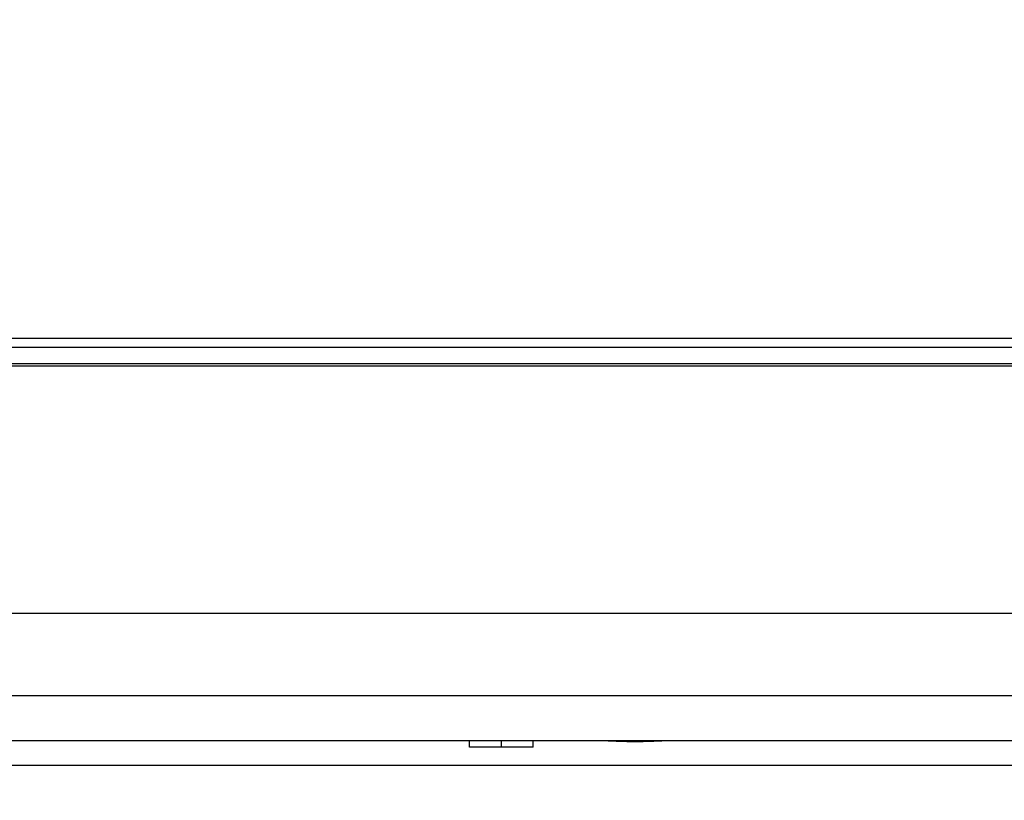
# Model space of a CAD drawing. Header units: millimetres. Extents: x -6054 to 364, y -1866 to 3094.
# Tile 230 of 256: x -4591 to -4514, y 1521 to 1583. Entities that reach past the tile are written whole.
import ezdxf

# ---------------------------------------------------------------- set-up
doc = ezdxf.new("R2010")
doc.units = ezdxf.units.MM
doc.header["$LTSCALE"] = 65.395
doc.header["$PDSIZE"] = 0.05
doc.layers.get('0').update_dxf_attribs({"linetype": 'CONTINUOUS'})
doc.layers.get('Defpoints').update_dxf_attribs({"linetype": 'CONTINUOUS'})
doc.layers.add('DIM', color=3, linetype='CONTINUOUS')
doc.styles.get("Standard").update_dxf_attribs({"font": 'arial.ttf'})
doc.dimstyles.new('ISO-25', dxfattribs={"dimtxt": 2.5, "dimasz": 2.5, "dimexe": 1.25, "dimexo": 0.625, "dimtad": 1, "dimtxsty": 'STANDARD', "dimcen": 2.5, "dimadec": 0, "dimazin": 0, "dimtfac": 1, "dimtmove": 0, "dimatfit": 3, "dimfxl": 1, "dimarcsym": 0})

# ---------------------------------------------------------------- blocks, each defined once
blk = doc.blocks.new('*D29')
at = {"layer": 'Defpoints', "color": 0}
for p in [(-4729.943, 1557.554), (-4793.114, 1484.17), (-4590.173, 1484.17)]:
    blk.add_point(p, dxfattribs=at)
at = {"layer": 'DIM', "color": 3, "lineweight": -2}
for p, q in [((-4730.568, 1557.554), (-4794.364, 1557.554)), ((-4793.114, 1542.554), (-4793.114, 1499.17)), ((-4590.798, 1484.17), (-4794.364, 1484.17))]:
    blk.add_line(p, q, dxfattribs=at)
at = {"layer": 'DIM', "color": 3}
for points in [[(-4790.614, 1542.554), (-4795.614, 1542.554), (-4793.114, 1557.554)], [(-4795.614, 1499.17), (-4790.614, 1499.17), (-4793.114, 1484.17)]]:
    blk.add_solid(points, dxfattribs=at)
at = {"layer": 'DIM', "color": 2, "insert": (-4810.924, 1520.862), "char_height": 20, "attachment_point": 5, "rotation": 90}
blk.add_mtext('73  [2,889]', dxfattribs=at)

msp = doc.modelspace()

# ---------------------------------------------------------------- linework, layer by layer
at = {"linetype": 'Continuous'}
for p, q in [((-4729.943, 1557.554), (-3056.403, 1557.554)), ((-4730.643, 1556.854), (-3055.703, 1556.854)), ((-4732.595, 1555.378), (-3053.752, 1555.378)), ((-4732.396, 1555.554), (-3053.95, 1555.554)), ((-4734.98, 1535.954), (-3051.367, 1535.954)), ((-3053.729, 1529.466), (-4732.617, 1529.466)), ((-3057.7, 1525.954), (-4728.647, 1525.954)), ((-4556.173, 1525.454), (-4556.173, 1525.954)), ((-4553.673, 1525.454), (-4553.673, 1525.954)), ((-4551.173, 1525.454), (-4551.173, 1525.954)), ((-4551.173, 1525.454), (-4556.173, 1525.454)), ((-3099.485, 1524.002), (-4686.861, 1524.002))]:
    msp.add_line(p, q, dxfattribs=at)
msp.add_open_spline([(-4539.913, 1525.954), (-4540.166, 1525.954), (-4540.688, 1525.939), (-4541.774, 1525.892), (-4543.173, 1525.852), (-4544.572, 1525.892), (-4545.658, 1525.939), (-4546.18, 1525.954), (-4546.433, 1525.954)], degree=3, knots=[0, 0, 0, 0, 0.116371, 0.240175, 0.5, 0.759825, 0.883629, 1, 1, 1, 1], dxfattribs=at)

# ---------------------------------------------------------------- dimensions: what is measured, and where the dimension line sits
at = {"layer": 'DIM'}
dim = msp.add_linear_dim(base=(-4793.114, 1484.17), p1=(-4729.943, 1557.554), p2=(-4590.173, 1484.17), angle=90, text='<> []', dimstyle='ISO-25', override={"dimtxt": 20, "dimasz": 15, "dimgap": 5, "dimdec": 0, "dimclrd": 3, "dimclre": 3, "dimclrt": 2, "dimadec": 1, "dimtp": 0.3, "dimtm": 0.3, "dimtofl": 0}, dxfattribs=at)
dim.commit()
dim.dimension.update_dxf_attribs({"geometry": '*D29', "text_midpoint": (-4793.114, 1520.862), "dimtype": 160})

doc.saveas('drawing.dxf')
